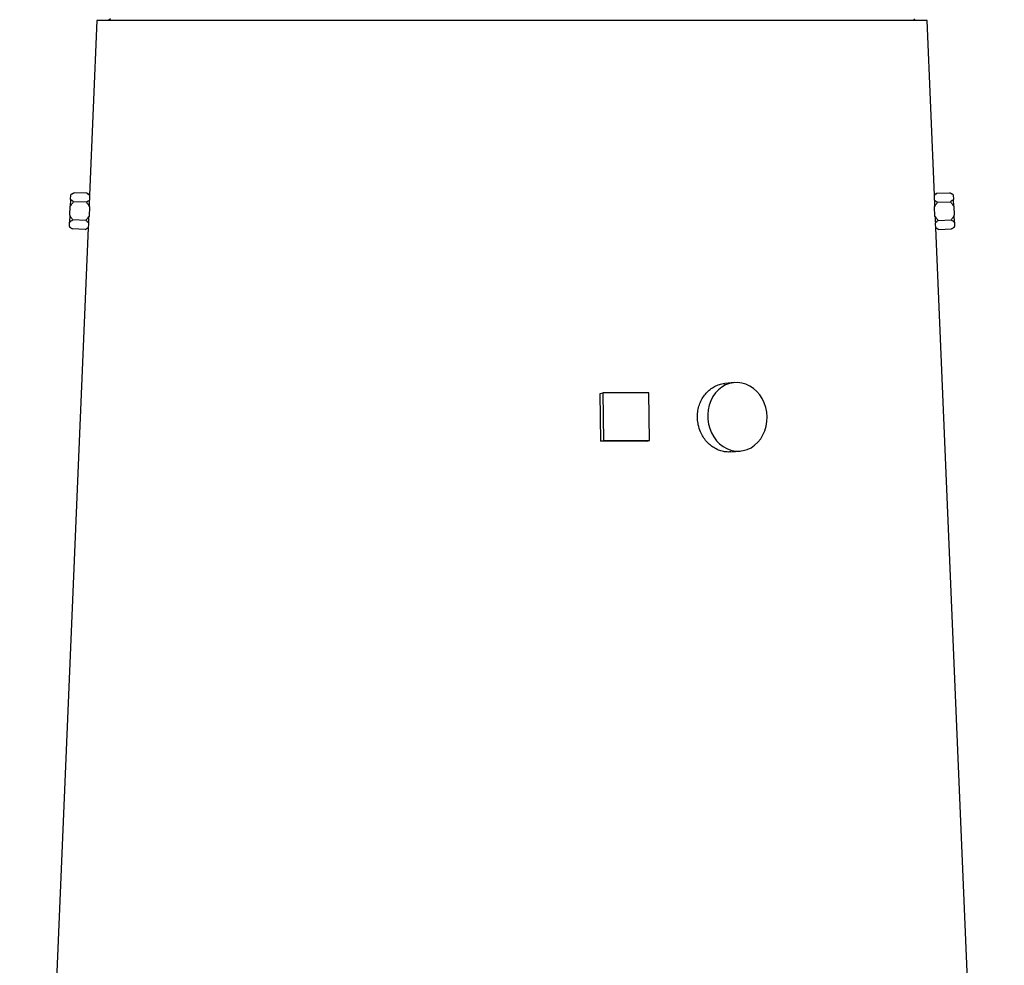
# Model space of a CAD drawing. Header units: millimetres. Extents: x 2249 to 3569, y 988 to 5170.
# Tile 9 of 11: x 2329 to 3361, y 3206 to 4197. Entities that reach past the tile are written whole.
import ezdxf

# ---------------------------------------------------------------- set-up
doc = ezdxf.new("R2010")
doc.units = ezdxf.units.MM
doc.header["$LTSCALE"] = 2

msp = doc.modelspace()

# ---------------------------------------------------------------- linework, layer by layer
at = {"color": 7, "linetype": 'Continuous', "lineweight": 25}
for p, q in [((2410, 4195.9), (2402.3, 4013.1)), ((3280.1, 4195.9), (2410, 4195.9)), ((2424.1, 4197.9), (2422.1, 4195.9)), ((3268.1, 4195.9), (3266.1, 4197.9)), ((3287.8, 4013.1), (3280.1, 4195.9)), ((2386, 4015.6), (2382.7, 4013.8)), ((2399.4, 4015), (2386, 4015.6)), ((2402.3, 4013.1), (2399.4, 4015)), ((3290.7, 4015), (3287.7, 4013.1)), ((3290.7, 4015), (3304.1, 4015.6)), ((3307.5, 4013.8), (3304.1, 4015.6)), ((2382.4, 4008.6), (2382.1, 4001.4)), ((2382.4, 4008.6), (2382.6, 4013.3)), ((2382.7, 4013.8), (2382.6, 4013.3)), ((2399, 4005.5), (2385.6, 4006.1)), ((2402.3, 4012.7), (2402.3, 4012.9)), ((3291.1, 4005.5), (3304.5, 4006.1)), ((3307.5, 4013.3), (3307.5, 4013.8)), ((3307.5, 4013.3), (3307.7, 4008.6)), ((3308, 4001.4), (3307.7, 4008.6)), ((2381.7, 3992), (2382.1, 4001.4)), ((2402.1, 4000.5), (2401.7, 3991.2)), ((2402.1, 4001), (2402.1, 4000.5)), ((3288, 4000.5), (3288, 4001)), ((3288.4, 3991.2), (3288, 4000.5)), ((3308, 4001.4), (3308.4, 3992)), ((2381.2, 3980.1), (2381.4, 3984.8)), ((2381.7, 3992), (2381.4, 3984.8)), ((2398.2, 3986.5), (2384.8, 3987.1)), ((2401.7, 3991.2), (2401.7, 3990.8)), ((3288.4, 3990.8), (3288.4, 3991.2)), ((3291.9, 3986.5), (3305.3, 3987.1)), ((3308.7, 3984.8), (3308.4, 3992)), ((3308.7, 3984.8), (3308.9, 3980.1)), ((2400.9, 3978.6), (2329, 2271.9)), ((2381.2, 3980.1), (2381.2, 3979.6)), ((2381.2, 3979.6), (2384.4, 3977.6)), ((2397.8, 3977), (2384.4, 3977.6)), ((2397.8, 3977), (2400.9, 3978.6)), ((2400.9, 3978.8), (2400.9, 3979)), ((3361.1, 2271.9), (3289.2, 3978.6)), ((3289.2, 3978.6), (3292.3, 3977)), ((3292.3, 3977), (3305.7, 3977.6)), ((3305.7, 3977.6), (3308.9, 3979.6)), ((3308.9, 3979.6), (3308.9, 3980.1)), ((3078.3, 3816.6), (3068.3, 3815.7)), ((2937.6, 3805.3), (2940.3, 3805.8)), ((2938.1, 3755.3), (2937.6, 3805.3)), ((2940.3, 3805.8), (2940.9, 3755.8)), ((2988.6, 3805.8), (2940.3, 3805.8)), ((2989.2, 3755.8), (2988.6, 3805.8)), ((2938.1, 3755.3), (2940.9, 3755.8)), ((2940.9, 3755.8), (2989.2, 3755.8)), ((2986.4, 3755.3), (2989.2, 3755.8)), ((3074.3, 3744), (3084.3, 3744.8))]:
    msp.add_line(p, q, dxfattribs=at)
at = {"color": 7, "linetype": 'Continuous', "lineweight": 25, "flags": 128}
msp.add_lwpolyline([(3112.5, 3780.7), (3112.1, 3785.7), (3111.1, 3790.6), (3109.5, 3795.3), (3107.3, 3799.8), (3104.7, 3803.8), (3101.6, 3807.4), (3098.1, 3810.5), (3094.3, 3813), (3090.2, 3814.9), (3086, 3816.1), (3081.6, 3816.7), (3077.3, 3816.5), (3073, 3815.6), (3068.9, 3814.1), (3065.1, 3811.9), (3061.5, 3809.1), (3058.4, 3805.7), (3055.6, 3801.9), (3053.4, 3797.6), (3051.8, 3793), (3050.7, 3788.2), (3050.2, 3783.2), (3050.3, 3778.2), (3051, 3773.2), (3052.3, 3768.4), (3054.1, 3763.8), (3056.5, 3759.6), (3059.4, 3755.7), (3062.7, 3752.4), (3066.4, 3749.6), (3070.3, 3747.4), (3074.5, 3745.8), (3078.8, 3744.9), (3083.2, 3744.8), (3087.5, 3745.3), (3091.7, 3746.5), (3095.7, 3748.4), (3099.4, 3750.9), (3102.7, 3754), (3105.7, 3757.6), (3108.1, 3761.7), (3110.1, 3766.1), (3111.5, 3770.8), (3112.3, 3775.7), (3112.5, 3780.7)], dxfattribs=at)
at = {"color": 7, "linetype": 'Continuous', "lineweight": 25}
for centre, major_axis, ratio, start_param, end_param in [((2845.8, 3990), (443.3, -28), 0.576498, 3.162023, 3.181866), ((2844.3, 3990), (443.3, 28), 0.576498, 6.242912, 6.262755), ((2845.8, 3951.9), (444.9, -28.1), 0.576498, 3.125637, 3.145427), ((2844.3, 3951.9), (444.9, 28.1), 0.576498, 6.279351, 6.299141), ((2844.8, 3736.2), (454.4, 5), 0.04066, 1.253503, 1.363603)]:
    msp.add_ellipse(centre, major_axis=major_axis, ratio=ratio, start_param=start_param, end_param=end_param, dxfattribs=at)
for points, knots in [([(2382.6, 4013.3), (2383.1, 4013.7), (2383.6, 4014.1), (2384.7, 4014.9), (2385.4, 4015.2), (2386, 4015.6)], [0, 0, 0, 0, 0.5, 0.5, 1, 1, 1, 1]), ([(2399.4, 4015), (2400, 4014.6), (2400.5, 4014.3), (2401.5, 4013.5), (2402, 4013.1), (2402.3, 4012.7)], [0, 0, 0, 0, 0.5, 0.5, 1, 1, 1, 1]), ([(3287.8, 4012.7), (3288.2, 4013.1), (3288.6, 4013.5), (3289.6, 4014.3), (3290.1, 4014.6), (3290.7, 4015)], [0, 0, 0, 0, 0.5, 0.5, 1, 1, 1, 1]), ([(3304.1, 4015.6), (3304.7, 4015.2), (3305.4, 4014.9), (3306.5, 4014.1), (3307, 4013.7), (3307.5, 4013.3)], [0, 0, 0, 0, 0.5, 0.5, 1, 1, 1, 1]), ([(2382.1, 4001.4), (2382.6, 4002.2), (2383.1, 4003.1), (2384.3, 4004.6), (2384.9, 4005.3), (2385.6, 4006.1)], [0, 0, 0, 0, 0.5, 0.5, 1, 1, 1, 1]), ([(2385.6, 4006.1), (2385, 4006.5), (2384.4, 4006.9), (2383.3, 4007.7), (2382.8, 4008.2), (2382.4, 4008.6)], [0, 0, 0, 0, 0.5, 0.5, 1, 1, 1, 1]), ([(2402.3, 4007.6), (2401.9, 4007.2), (2401.3, 4006.9), (2400.2, 4006.2), (2399.7, 4005.8), (2399, 4005.5)], [0, 0, 0, 0, 0.5, 0.5, 1, 1, 1, 1]), ([(2399, 4005.5), (2399.6, 4004.7), (2400.2, 4004), (2401.3, 4002.3), (2401.7, 4001.4), (2402.1, 4000.5)], [0, 0, 0, 0, 0.5, 0.5, 1, 1, 1, 1]), ([(2402.1, 4001), (2402.2, 4001.6), (2402.2, 4002.2), (2402.2, 4003.4), (2402.2, 4004), (2402.2, 4005.1), (2402.3, 4005.6), (2402.3, 4006.7), (2402.3, 4007.2), (2402.3, 4007.6)], [0, 0, 0, 0, 0.25, 0.25, 0.5, 0.5, 0.75, 0.75, 1, 1, 1, 1]), ([(3287.8, 4013.1), (3287.8, 4013.1), (3287.8, 4013.2), (3287.8, 4013), (3287.8, 4012.7)], [0, 0, 0, 0, 0.109004, 1, 1, 1, 1]), ([(3287.8, 4007.6), (3287.8, 4007.2), (3287.8, 4006.7), (3287.9, 4005.6), (3287.9, 4005.1), (3287.9, 4003.4), (3287.9, 4002.2), (3288, 4001)], [0, 0, 0, 0, 0.25, 0.25, 0.5, 0.5, 1, 1, 1, 1]), ([(3291.1, 4005.5), (3290.4, 4005.8), (3289.9, 4006.2), (3288.7, 4006.9), (3288.2, 4007.3), (3287.8, 4007.6)], [0, 0, 0, 0, 0.5, 0.5, 1, 1, 1, 1]), ([(3288, 4000.5), (3288.4, 4001.4), (3288.8, 4002.3), (3289.9, 4003.9), (3290.5, 4004.7), (3291.1, 4005.5)], [0, 0, 0, 0, 0.5, 0.5, 1, 1, 1, 1]), ([(3307.7, 4008.6), (3307.3, 4008.1), (3306.8, 4007.7), (3305.7, 4006.9), (3305.1, 4006.5), (3304.5, 4006.1)], [0, 0, 0, 0, 0.5, 0.5, 1, 1, 1, 1]), ([(3304.5, 4006.1), (3305.2, 4005.4), (3305.8, 4004.6), (3307, 4003), (3307.5, 4002.2), (3308, 4001.4)], [0, 0, 0, 0, 0.5, 0.5, 1, 1, 1, 1]), ([(2381.4, 3984.8), (2381.9, 3985.2), (2382.4, 3985.6), (2383.5, 3986.4), (2384.2, 3986.7), (2384.8, 3987.1)], [0, 0, 0, 0, 0.5, 0.5, 1, 1, 1, 1]), ([(2384.8, 3987.1), (2384.2, 3987.8), (2383.6, 3988.6), (2382.6, 3990.3), (2382.1, 3991.1), (2381.7, 3992)], [0, 0, 0, 0, 0.5, 0.5, 1, 1, 1, 1]), ([(2401.7, 3991.2), (2401.3, 3990.3), (2400.7, 3989.5), (2399.6, 3988), (2398.9, 3987.2), (2398.2, 3986.5)], [0, 0, 0, 0, 0.5, 0.5, 1, 1, 1, 1]), ([(2398.2, 3986.5), (2398.8, 3986.1), (2399.4, 3985.8), (2400.4, 3984.9), (2400.9, 3984.5), (2401.3, 3984.1)], [0, 0, 0, 0, 0.5, 0.5, 1, 1, 1, 1]), ([(2401.3, 3984.1), (2401.3, 3984.6), (2401.4, 3985.1), (2401.4, 3986.1), (2401.5, 3986.7), (2401.5, 3987.8), (2401.6, 3988.4), (2401.6, 3989.5), (2401.7, 3990.1), (2401.7, 3990.8)], [0, 0, 0, 0, 0.25, 0.25, 0.5, 0.5, 0.75, 0.75, 1, 1, 1, 1]), ([(3291.9, 3986.5), (3291.2, 3987.2), (3290.6, 3988), (3289.4, 3989.5), (3288.8, 3990.3), (3288.4, 3991.2)], [0, 0, 0, 0, 0.5, 0.5, 1, 1, 1, 1]), ([(3288.4, 3990.8), (3288.4, 3990.2), (3288.5, 3989.5), (3288.5, 3988.4), (3288.6, 3987.8), (3288.7, 3986.1), (3288.7, 3985.1), (3288.8, 3984.1)], [0, 0, 0, 0, 0.25, 0.25, 0.5, 0.5, 1, 1, 1, 1]), ([(3288.8, 3984.1), (3289.2, 3984.5), (3289.7, 3985), (3290.7, 3985.8), (3291.3, 3986.1), (3291.9, 3986.5)], [0, 0, 0, 0, 0.5, 0.5, 1, 1, 1, 1]), ([(3308.4, 3992), (3308, 3991.1), (3307.5, 3990.3), (3306.5, 3988.6), (3305.9, 3987.8), (3305.3, 3987.1)], [0, 0, 0, 0, 0.5, 0.5, 1, 1, 1, 1]), ([(3305.3, 3987.1), (3305.9, 3986.7), (3306.6, 3986.4), (3307.7, 3985.6), (3308.2, 3985.2), (3308.7, 3984.8)], [0, 0, 0, 0, 0.5, 0.5, 1, 1, 1, 1]), ([(2384.4, 3977.6), (2383.8, 3978), (2383.2, 3978.4), (2382.4, 3979), (2382.2, 3979.2), (2381.7, 3979.7), (2381.4, 3979.9), (2381.2, 3980.1)], [0, 0, 0, 0, 0.5, 0.5, 0.75, 0.75, 1, 1, 1, 1]), ([(2400.9, 3979), (2400.5, 3978.7), (2400, 3978.3), (2399, 3977.7), (2398.4, 3977.3), (2397.8, 3977)], [0, 0, 0, 0, 0.5, 0.5, 1, 1, 1, 1]), ([(3289.2, 3979), (3289.2, 3978.9), (3289.2, 3978.6), (3289.2, 3978.7), (3289.2, 3978.8)], [0, 0, 0, 0, 0.623888, 1, 1, 1, 1]), ([(3292.3, 3977), (3291.7, 3977.3), (3291.1, 3977.6), (3290.1, 3978.3), (3289.6, 3978.7), (3289.2, 3979)], [0, 0, 0, 0, 0.5, 0.5, 1, 1, 1, 1]), ([(3308.9, 3980.1), (3308.5, 3979.7), (3308, 3979.2), (3306.9, 3978.4), (3306.3, 3978), (3305.7, 3977.6)], [0, 0, 0, 0, 0.5, 0.5, 1, 1, 1, 1]), ([(3040.3, 3772.4), (3040, 3774.4), (3039.3, 3778.3), (3039.4, 3784.4), (3040.5, 3790.4), (3042.4, 3796), (3045.1, 3801.2), (3048.6, 3805.8), (3052.7, 3809.6), (3057.4, 3812.7), (3062.4, 3814.7), (3066.1, 3815.7), (3068.1, 3815.7), (3068.3, 3815.7)], [0, 0, 0, 0, 0.098543, 0.197085, 0.295624, 0.394164, 0.492805, 0.591446, 0.690359, 0.789272, 0.888181, 0.987088, 1, 1, 1, 1]), ([(3074.3, 3744.1), (3073.9, 3744), (3071.8, 3743.7), (3067.9, 3744.1), (3062.7, 3745.3), (3057.7, 3747.6), (3053, 3750.8), (3048.9, 3754.8), (3045.3, 3759.6), (3042.2, 3765.4), (3041, 3769.8), (3040.3, 3772.4)], [0, 0, 0, 0, 0.0261027, 0.1435149, 0.2606787, 0.377844, 0.4951624, 0.6124817, 0.7301193, 0.8477557, 1, 1, 1, 1])]:
    msp.add_open_spline(points, degree=3, knots=knots, dxfattribs=at)

doc.saveas('drawing.dxf')
